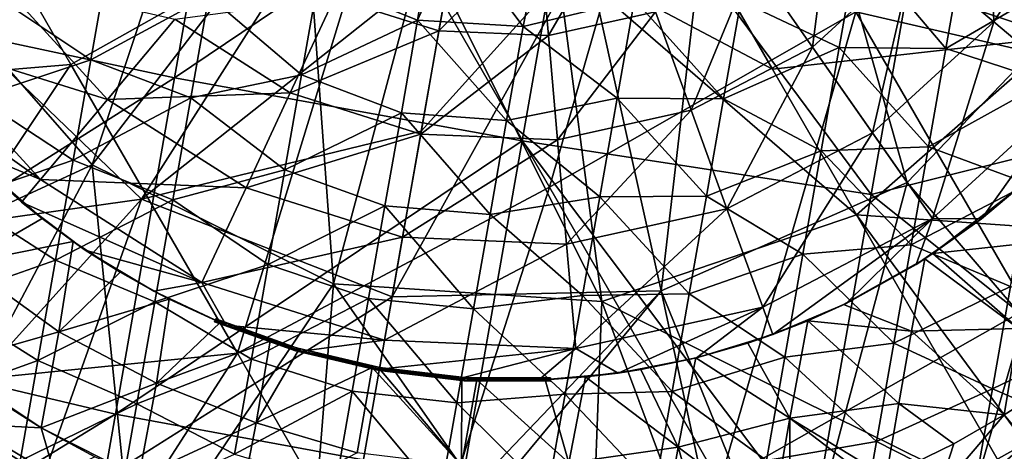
# Model space of a CAD drawing. Extents: x -65 to 803, y -691 to 80.
# Tile 178 of 256: x 648 to 673, y -584 to -573. Entities that reach past the tile are written whole.
import ezdxf

# ---------------------------------------------------------------- set-up
doc = ezdxf.new("R2010")
doc.units = 0
doc.header["$LTSCALE"] = 101.851852
for name, color, linetype in [('143', 7, 'CONTINUOUS'), ('158', 7, 'CONTINUOUS'), ('159', 7, 'CONTINUOUS'), ('161', 7, 'CONTINUOUS'), ('162', 7, 'CONTINUOUS'), ('163', 7, 'CONTINUOUS'), ('164', 7, 'CONTINUOUS'), ('167', 7, 'CONTINUOUS'), ('17', 7, 'CONTINUOUS'), ('174', 7, 'CONTINUOUS'), ('176', 7, 'CONTINUOUS'), ('45', 7, 'CONTINUOUS'), ('56', 7, 'CONTINUOUS'), ('57', 7, 'CONTINUOUS'), ('86', 7, 'CONTINUOUS'), ('97', 7, 'CONTINUOUS'), ('98', 7, 'CONTINUOUS')]:
    doc.layers.add(name, color=color, linetype=linetype)

msp = doc.modelspace()

# ---------------------------------------------------------------- linework, layer by layer
at = {"layer": '143', "color": 7, "linetype": 'CONTINUOUS'}
for points in [[(658.093, -573.064, -46.7), (658.463, -570.835, -46.7), (655.587, -572.058, -46.7), (658.093, -573.064, -46.7)], [(658.463, -570.835, -46.7), (658.093, -573.064, -46.7), (659.048, -570.961, -46.7), (658.463, -570.835, -46.7)], [(658.093, -573.064, -46.7), (660.749, -573.221, -46.7), (659.048, -570.961, -46.7), (658.093, -573.064, -46.7)], [(660.749, -573.221, -46.7), (661.177, -571.053, -46.7), (659.048, -570.961, -46.7), (660.749, -573.221, -46.7)], [(660.749, -573.221, -46.7), (663.552, -572.544, -46.7), (661.177, -571.053, -46.7), (660.749, -573.221, -46.7)], [(668.707, -573.749, -46.7), (669.165, -571.151, -46.7), (666.229, -572.584, -46.7), (668.707, -573.749, -46.7)], [(669.165, -571.151, -46.7), (668.707, -573.749, -46.7), (671.386, -573.775, -46.7), (669.165, -571.151, -46.7)], [(671.822, -571.304, -46.7), (669.165, -571.151, -46.7), (671.386, -573.775, -46.7), (671.822, -571.304, -46.7)], [(671.822, -571.304, -46.7), (671.386, -573.775, -46.7), (674.377, -572.03, -46.7), (671.822, -571.304, -46.7)], [(649.867, -574.06, -46.7), (650.311, -571.538, -46.7), (647.465, -572.461, -46.7), (649.867, -574.06, -46.7)], [(649.867, -574.06, -46.7), (652.834, -572.451, -46.7), (650.311, -571.538, -46.7), (649.867, -574.06, -46.7)], [(655.167, -574.441, -46.7), (655.587, -572.058, -46.7), (652.834, -572.451, -46.7), (655.167, -574.441, -46.7)], [(655.167, -574.441, -46.7), (658.093, -573.064, -46.7), (655.587, -572.058, -46.7), (655.167, -574.441, -46.7)], [(674.377, -572.03, -46.7), (671.386, -573.775, -46.7), (673.923, -574.607, -46.7), (674.377, -572.03, -46.7)], [(647.016, -575.01, -46.7), (649.867, -574.06, -46.7), (647.465, -572.461, -46.7), (647.016, -575.01, -46.7)], [(652.382, -575.016, -46.7), (652.834, -572.451, -46.7), (649.867, -574.06, -46.7), (652.382, -575.016, -46.7)], [(652.382, -575.016, -46.7), (655.167, -574.441, -46.7), (652.834, -572.451, -46.7), (652.382, -575.016, -46.7)], [(663.115, -575.025, -46.7), (663.552, -572.544, -46.7), (660.749, -573.221, -46.7), (663.115, -575.025, -46.7)], [(663.115, -575.025, -46.7), (665.796, -575.038, -46.7), (663.552, -572.544, -46.7), (663.115, -575.025, -46.7)], [(665.796, -575.038, -46.7), (666.229, -572.584, -46.7), (663.552, -572.544, -46.7), (665.796, -575.038, -46.7)], [(665.796, -575.038, -46.7), (668.707, -573.749, -46.7), (666.229, -572.584, -46.7), (665.796, -575.038, -46.7)], [(657.682, -575.398, -46.7), (658.093, -573.064, -46.7), (655.167, -574.441, -46.7), (657.682, -575.398, -46.7)], [(657.682, -575.398, -46.7), (660.332, -575.588, -46.7), (658.093, -573.064, -46.7), (657.682, -575.398, -46.7)], [(660.332, -575.588, -46.7), (660.749, -573.221, -46.7), (658.093, -573.064, -46.7), (660.332, -575.588, -46.7)], [(660.332, -575.588, -46.7), (663.115, -575.025, -46.7), (660.749, -573.221, -46.7), (660.332, -575.588, -46.7)], [(668.249, -576.347, -46.7), (668.707, -573.749, -46.7), (665.796, -575.038, -46.7), (668.249, -576.347, -46.7)], [(668.707, -573.749, -46.7), (668.249, -576.347, -46.7), (670.951, -576.246, -46.7), (668.707, -573.749, -46.7)], [(671.386, -573.775, -46.7), (668.707, -573.749, -46.7), (670.951, -576.246, -46.7), (671.386, -573.775, -46.7)], [(671.386, -573.775, -46.7), (670.951, -576.246, -46.7), (673.923, -574.607, -46.7), (671.386, -573.775, -46.7)], [(649.422, -576.581, -46.7), (649.867, -574.06, -46.7), (647.016, -575.01, -46.7), (649.422, -576.581, -46.7)], [(649.422, -576.581, -46.7), (652.382, -575.016, -46.7), (649.867, -574.06, -46.7), (649.422, -576.581, -46.7)], [(654.747, -576.825, -46.7), (655.167, -574.441, -46.7), (652.382, -575.016, -46.7), (654.747, -576.825, -46.7)], [(654.747, -576.825, -46.7), (657.682, -575.398, -46.7), (655.167, -574.441, -46.7), (654.747, -576.825, -46.7)], [(673.923, -574.607, -46.7), (670.951, -576.246, -46.7), (673.469, -577.183, -46.7), (673.923, -574.607, -46.7)], [(646.566, -577.558, -46.7), (649.422, -576.581, -46.7), (647.016, -575.01, -46.7), (646.566, -577.558, -46.7)], [(651.93, -577.581, -46.7), (652.382, -575.016, -46.7), (649.422, -576.581, -46.7), (651.93, -577.581, -46.7)], [(651.93, -577.581, -46.7), (654.747, -576.825, -46.7), (652.382, -575.016, -46.7), (651.93, -577.581, -46.7)], [(662.677, -577.506, -46.7), (663.115, -575.025, -46.7), (660.332, -575.588, -46.7), (662.677, -577.506, -46.7)], [(662.677, -577.506, -46.7), (665.363, -577.493, -46.7), (663.115, -575.025, -46.7), (662.677, -577.506, -46.7)], [(665.363, -577.493, -46.7), (665.796, -575.038, -46.7), (663.115, -575.025, -46.7), (665.363, -577.493, -46.7)], [(665.363, -577.493, -46.7), (668.249, -576.347, -46.7), (665.796, -575.038, -46.7), (665.363, -577.493, -46.7)], [(657.27, -577.731, -46.7), (657.682, -575.398, -46.7), (654.747, -576.825, -46.7), (657.27, -577.731, -46.7)], [(657.27, -577.731, -46.7), (659.915, -577.955, -46.7), (657.682, -575.398, -46.7), (657.27, -577.731, -46.7)], [(659.915, -577.955, -46.7), (660.332, -575.588, -46.7), (657.682, -575.398, -46.7), (659.915, -577.955, -46.7)], [(659.915, -577.955, -46.7), (662.677, -577.506, -46.7), (660.332, -575.588, -46.7), (659.915, -577.955, -46.7)], [(670.951, -576.246, -46.7), (668.249, -576.347, -46.7), (670.515, -578.717, -46.7), (670.951, -576.246, -46.7)], [(670.951, -576.246, -46.7), (670.515, -578.717, -46.7), (673.469, -577.183, -46.7), (670.951, -576.246, -46.7)], [(667.791, -578.945, -46.7), (668.249, -576.347, -46.7), (665.363, -577.493, -46.7), (667.791, -578.945, -46.7)], [(668.249, -576.347, -46.7), (667.791, -578.945, -46.7), (670.515, -578.717, -46.7), (668.249, -576.347, -46.7)], [(648.978, -579.103, -46.7), (649.422, -576.581, -46.7), (646.566, -577.558, -46.7), (648.978, -579.103, -46.7)], [(648.978, -579.103, -46.7), (651.93, -577.581, -46.7), (649.422, -576.581, -46.7), (648.978, -579.103, -46.7)], [(654.326, -579.209, -46.7), (654.747, -576.825, -46.7), (651.93, -577.581, -46.7), (654.326, -579.209, -46.7)], [(654.326, -579.209, -46.7), (657.27, -577.731, -46.7), (654.747, -576.825, -46.7), (654.326, -579.209, -46.7)], [(673.469, -577.183, -46.7), (670.515, -578.717, -46.7), (673.015, -579.76, -46.7), (673.469, -577.183, -46.7)], [(662.24, -579.986, -46.7), (662.677, -577.506, -46.7), (659.915, -577.955, -46.7), (662.24, -579.986, -46.7)], [(662.24, -579.986, -46.7), (664.931, -579.947, -46.7), (662.677, -577.506, -46.7), (662.24, -579.986, -46.7)], [(664.931, -579.947, -46.7), (665.363, -577.493, -46.7), (662.677, -577.506, -46.7), (664.931, -579.947, -46.7)], [(664.931, -579.947, -46.7), (667.791, -578.945, -46.7), (665.363, -577.493, -46.7), (664.931, -579.947, -46.7)], [(646.117, -580.107, -46.7), (648.978, -579.103, -46.7), (646.566, -577.558, -46.7), (646.117, -580.107, -46.7)], [(651.477, -580.146, -46.7), (651.93, -577.581, -46.7), (648.978, -579.103, -46.7), (651.477, -580.146, -46.7)], [(651.477, -580.146, -46.7), (654.326, -579.209, -46.7), (651.93, -577.581, -46.7), (651.477, -580.146, -46.7)], [(656.859, -580.065, -46.7), (657.27, -577.731, -46.7), (654.326, -579.209, -46.7), (656.859, -580.065, -46.7)], [(656.859, -580.065, -46.7), (659.497, -580.322, -46.7), (657.27, -577.731, -46.7), (656.859, -580.065, -46.7)], [(659.497, -580.322, -46.7), (659.915, -577.955, -46.7), (657.27, -577.731, -46.7), (659.497, -580.322, -46.7)], [(659.497, -580.322, -46.7), (662.24, -579.986, -46.7), (659.915, -577.955, -46.7), (659.497, -580.322, -46.7)], [(670.515, -578.717, -46.7), (667.791, -578.945, -46.7), (670.079, -581.188, -46.7), (670.515, -578.717, -46.7)], [(670.515, -578.717, -46.7), (670.079, -581.188, -46.7), (673.015, -579.76, -46.7), (670.515, -578.717, -46.7)], [(667.333, -581.543, -46.7), (667.791, -578.945, -46.7), (664.931, -579.947, -46.7), (667.333, -581.543, -46.7)], [(667.791, -578.945, -46.7), (667.333, -581.543, -46.7), (670.079, -581.188, -46.7), (667.791, -578.945, -46.7)], [(648.533, -581.625, -46.7), (648.978, -579.103, -46.7), (646.117, -580.107, -46.7), (648.533, -581.625, -46.7)], [(648.533, -581.625, -46.7), (651.477, -580.146, -46.7), (648.978, -579.103, -46.7), (648.533, -581.625, -46.7)], [(653.906, -581.592, -46.7), (654.326, -579.209, -46.7), (651.477, -580.146, -46.7), (653.906, -581.592, -46.7)], [(653.906, -581.592, -46.7), (656.859, -580.065, -46.7), (654.326, -579.209, -46.7), (653.906, -581.592, -46.7)], [(673.015, -579.76, -46.7), (670.079, -581.188, -46.7), (672.56, -582.337, -46.7), (673.015, -579.76, -46.7)], [(673.015, -579.76, -46.7), (672.56, -582.337, -46.7), (675.493, -580.926, -46.7), (673.015, -579.76, -46.7)], [(661.803, -582.467, -46.7), (662.24, -579.986, -46.7), (659.497, -580.322, -46.7), (661.803, -582.467, -46.7)], [(661.803, -582.467, -46.7), (664.498, -582.401, -46.7), (662.24, -579.986, -46.7), (661.803, -582.467, -46.7)], [(664.498, -582.401, -46.7), (664.931, -579.947, -46.7), (662.24, -579.986, -46.7), (664.498, -582.401, -46.7)], [(664.498, -582.401, -46.7), (667.333, -581.543, -46.7), (664.931, -579.947, -46.7), (664.498, -582.401, -46.7)], [(645.668, -582.655, -46.7), (648.533, -581.625, -46.7), (646.117, -580.107, -46.7), (645.668, -582.655, -46.7)], [(651.025, -582.711, -46.7), (651.477, -580.146, -46.7), (648.533, -581.625, -46.7), (651.025, -582.711, -46.7)], [(651.025, -582.711, -46.7), (653.906, -581.592, -46.7), (651.477, -580.146, -46.7), (651.025, -582.711, -46.7)], [(656.447, -582.398, -46.7), (656.859, -580.065, -46.7), (653.906, -581.592, -46.7), (656.447, -582.398, -46.7)], [(656.447, -582.398, -46.7), (659.08, -582.689, -46.7), (656.859, -580.065, -46.7), (656.447, -582.398, -46.7)], [(659.08, -582.689, -46.7), (659.497, -580.322, -46.7), (656.859, -580.065, -46.7), (659.08, -582.689, -46.7)], [(659.08, -582.689, -46.7), (661.803, -582.467, -46.7), (659.497, -580.322, -46.7), (659.08, -582.689, -46.7)], [(675.493, -580.926, -46.7), (672.56, -582.337, -46.7), (675.055, -583.409, -46.7), (675.493, -580.926, -46.7)], [(670.079, -581.188, -46.7), (667.333, -581.543, -46.7), (669.643, -583.659, -46.7), (670.079, -581.188, -46.7)], [(670.079, -581.188, -46.7), (669.643, -583.659, -46.7), (672.56, -582.337, -46.7), (670.079, -581.188, -46.7)], [(648.088, -584.146, -46.7), (648.533, -581.625, -46.7), (645.668, -582.655, -46.7), (648.088, -584.146, -46.7)], [(648.088, -584.146, -46.7), (651.025, -582.711, -46.7), (648.533, -581.625, -46.7), (648.088, -584.146, -46.7)], [(653.486, -583.976, -46.7), (653.906, -581.592, -46.7), (651.025, -582.711, -46.7), (653.486, -583.976, -46.7)], [(653.486, -583.976, -46.7), (656.447, -582.398, -46.7), (653.906, -581.592, -46.7), (653.486, -583.976, -46.7)], [(666.875, -584.141, -46.7), (667.333, -581.543, -46.7), (664.498, -582.401, -46.7), (666.875, -584.141, -46.7)], [(667.333, -581.543, -46.7), (666.875, -584.141, -46.7), (669.643, -583.659, -46.7), (667.333, -581.543, -46.7)], [(656.036, -584.732, -46.7), (656.447, -582.398, -46.7), (653.486, -583.976, -46.7), (656.036, -584.732, -46.7)], [(656.036, -584.732, -46.7), (658.663, -585.056, -46.7), (656.447, -582.398, -46.7), (656.036, -584.732, -46.7)], [(658.663, -585.056, -46.7), (659.08, -582.689, -46.7), (656.447, -582.398, -46.7), (658.663, -585.056, -46.7)], [(661.365, -584.948, -46.7), (661.803, -582.467, -46.7), (659.08, -582.689, -46.7), (661.365, -584.948, -46.7)], [(661.365, -584.948, -46.7), (664.065, -584.856, -46.7), (661.803, -582.467, -46.7), (661.365, -584.948, -46.7)], [(664.065, -584.856, -46.7), (664.498, -582.401, -46.7), (661.803, -582.467, -46.7), (664.065, -584.856, -46.7)], [(664.065, -584.856, -46.7), (666.875, -584.141, -46.7), (664.498, -582.401, -46.7), (664.065, -584.856, -46.7)], [(672.56, -582.337, -46.7), (669.643, -583.659, -46.7), (672.106, -584.913, -46.7), (672.56, -582.337, -46.7)], [(672.56, -582.337, -46.7), (672.106, -584.913, -46.7), (675.055, -583.409, -46.7), (672.56, -582.337, -46.7)], [(645.214, -585.209, -46.7), (648.088, -584.146, -46.7), (645.668, -582.655, -46.7), (645.214, -585.209, -46.7)], [(650.573, -585.276, -46.7), (651.025, -582.711, -46.7), (648.088, -584.146, -46.7), (650.573, -585.276, -46.7)], [(650.573, -585.276, -46.7), (653.486, -583.976, -46.7), (651.025, -582.711, -46.7), (650.573, -585.276, -46.7)], [(658.663, -585.056, -46.7), (661.365, -584.948, -46.7), (659.08, -582.689, -46.7), (658.663, -585.056, -46.7)], [(672.106, -584.913, -46.7), (674.631, -585.913, -46.7), (675.055, -583.409, -46.7), (672.106, -584.913, -46.7)], [(669.643, -583.659, -46.7), (666.875, -584.141, -46.7), (669.208, -586.13, -46.7), (669.643, -583.659, -46.7)], [(669.643, -583.659, -46.7), (669.208, -586.13, -46.7), (672.106, -584.913, -46.7), (669.643, -583.659, -46.7)]]:
    msp.add_3dface(points, dxfattribs=at)
at = {"layer": '158', "color": 7, "linetype": 'CONTINUOUS'}
for points in [[(673.534, -582.559, -60.923), (673.438, -583.69, -60.548), (672.855, -582.994, -60.923), (673.534, -582.559, -60.923)], [(673.438, -583.69, -60.548), (671.196, -584.932, -60.548), (672.855, -582.994, -60.923), (673.438, -583.69, -60.548)], [(672.855, -582.994, -60.923), (671.196, -584.932, -60.548), (671.591, -583.721, -60.923), (672.855, -582.994, -60.923)], [(671.591, -583.721, -60.923), (671.196, -584.932, -60.548), (669.891, -584.547, -60.923), (671.591, -583.721, -60.923)], [(671.609, -585.262, -59.7), (671.196, -584.932, -60.548), (673.438, -583.69, -60.548), (671.609, -585.262, -59.7)], [(673.516, -584.204, -59.7), (671.609, -585.262, -59.7), (673.438, -583.69, -60.548), (673.516, -584.204, -59.7)]]:
    msp.add_3dface(points, dxfattribs=at)
at = {"layer": '159', "color": 7, "linetype": 'CONTINUOUS'}
for points in [[(646.68, -579.184, -61.066), (647.099, -576.712, -61.185), (648.638, -578.052, -61.185), (646.68, -579.184, -61.066)], [(673.126, -577.36, -61.185), (673.603, -578.657, -61.114), (671.066, -578.935, -61.185), (673.126, -577.36, -61.185)], [(649.419, -578.632, -61.185), (646.68, -579.184, -61.066), (648.638, -578.052, -61.185), (649.419, -578.632, -61.185)], [(649.06, -580.904, -61.067), (646.68, -579.184, -61.066), (649.419, -578.632, -61.185), (649.06, -580.904, -61.067)], [(649.06, -580.904, -61.067), (649.419, -578.632, -61.185), (650.603, -579.401, -61.185), (649.06, -580.904, -61.067)], [(673.603, -578.657, -61.114), (673.222, -580.815, -61.026), (671.066, -578.935, -61.185), (673.603, -578.657, -61.114)], [(673.222, -580.815, -61.026), (670.86, -579.069, -61.185), (671.066, -578.935, -61.185), (673.222, -580.815, -61.026)], [(646.207, -581.715, -60.923), (646.68, -579.184, -61.066), (649.06, -580.904, -61.067), (646.207, -581.715, -60.923)], [(670.86, -579.069, -61.185), (670.529, -580.883, -61.108), (668.812, -580.217, -61.185), (670.86, -579.069, -61.185)], [(670.529, -580.883, -61.108), (670.86, -579.069, -61.185), (673.222, -580.815, -61.026), (670.529, -580.883, -61.108)], [(651.841, -580.082, -61.185), (649.06, -580.904, -61.067), (650.603, -579.401, -61.185), (651.841, -580.082, -61.185)], [(651.515, -582.195, -61.07), (649.06, -580.904, -61.067), (651.841, -580.082, -61.185), (651.515, -582.195, -61.07)], [(651.515, -582.195, -61.07), (651.841, -580.082, -61.185), (653.117, -580.666, -61.185), (651.515, -582.195, -61.07)], [(670.529, -580.883, -61.108), (667.916, -580.622, -61.185), (668.812, -580.217, -61.185), (670.529, -580.883, -61.108)], [(654.381, -581.138, -61.185), (651.515, -582.195, -61.07), (653.117, -580.666, -61.185), (654.381, -581.138, -61.185)], [(667.916, -580.622, -61.185), (667.46, -583.074, -61.065), (666.404, -581.185, -61.185), (667.916, -580.622, -61.185)], [(667.46, -583.074, -61.065), (667.916, -580.622, -61.185), (670.207, -582.708, -61.021), (667.46, -583.074, -61.065)], [(670.207, -582.708, -61.021), (667.916, -580.622, -61.185), (670.529, -580.883, -61.108), (670.207, -582.708, -61.021)], [(648.614, -583.319, -60.923), (646.207, -581.715, -60.923), (649.06, -580.904, -61.067), (648.614, -583.319, -60.923)], [(648.614, -583.319, -60.923), (649.06, -580.904, -61.067), (651.515, -582.195, -61.07), (648.614, -583.319, -60.923)], [(672.855, -582.994, -60.923), (670.207, -582.708, -61.021), (670.529, -580.883, -61.108), (672.855, -582.994, -60.923)], [(672.855, -582.994, -60.923), (670.529, -580.883, -61.108), (673.222, -580.815, -61.026), (672.855, -582.994, -60.923)], [(673.534, -582.559, -60.923), (672.855, -582.994, -60.923), (673.222, -580.815, -61.026), (673.534, -582.559, -60.923)], [(654.024, -583.188, -61.069), (651.515, -582.195, -61.07), (654.381, -581.138, -61.185), (654.024, -583.188, -61.069)], [(654.024, -583.188, -61.069), (654.381, -581.138, -61.185), (655.092, -581.36, -61.185), (654.024, -583.188, -61.069)], [(667.46, -583.074, -61.065), (665.096, -581.56, -61.185), (666.404, -581.185, -61.185), (667.46, -583.074, -61.065)], [(656.951, -581.803, -61.185), (654.024, -583.188, -61.069), (655.092, -581.36, -61.185), (656.951, -581.803, -61.185)], [(647.064, -582.335, -60.923), (646.207, -581.715, -60.923), (648.614, -583.319, -60.923), (647.064, -582.335, -60.923)], [(665.096, -581.56, -61.185), (664.649, -583.805, -61.067), (663.714, -581.85, -61.185), (665.096, -581.56, -61.185)], [(664.649, -583.805, -61.067), (665.096, -581.56, -61.185), (667.46, -583.074, -61.065), (664.649, -583.805, -61.067)], [(656.574, -583.946, -61.062), (654.024, -583.188, -61.069), (656.951, -581.803, -61.185), (656.574, -583.946, -61.062)], [(656.574, -583.946, -61.062), (656.951, -581.803, -61.185), (659.2, -584.268, -61.062), (656.574, -583.946, -61.062)], [(659.2, -584.268, -61.062), (656.951, -581.803, -61.185), (657.13, -581.835, -61.185), (659.2, -584.268, -61.062)], [(659.208, -582.086, -61.185), (659.2, -584.268, -61.062), (657.13, -581.835, -61.185), (659.208, -582.086, -61.185)], [(664.649, -583.805, -61.067), (662.314, -582.038, -61.185), (663.714, -581.85, -61.185), (664.649, -583.805, -61.067)], [(651.073, -584.561, -60.923), (648.614, -583.319, -60.923), (651.515, -582.195, -61.07), (651.073, -584.561, -60.923)], [(651.073, -584.561, -60.923), (651.515, -582.195, -61.07), (654.024, -583.188, -61.069), (651.073, -584.561, -60.923)], [(659.584, -582.107, -61.185), (659.2, -584.268, -61.062), (659.208, -582.086, -61.185), (659.584, -582.107, -61.185)], [(659.2, -584.268, -61.062), (659.584, -582.107, -61.185), (661.896, -584.198, -61.065), (659.2, -584.268, -61.062)], [(661.896, -584.198, -61.065), (659.584, -582.107, -61.185), (661.302, -582.109, -61.185), (661.896, -584.198, -61.065)], [(662.314, -582.038, -61.185), (661.896, -584.198, -61.065), (661.302, -582.109, -61.185), (662.314, -582.038, -61.185)], [(661.896, -584.198, -61.065), (662.314, -582.038, -61.185), (664.649, -583.805, -61.067), (661.896, -584.198, -61.065)], [(669.891, -584.547, -60.923), (667.46, -583.074, -61.065), (670.207, -582.708, -61.021), (669.891, -584.547, -60.923)], [(671.591, -583.721, -60.923), (669.891, -584.547, -60.923), (670.207, -582.708, -61.021), (671.591, -583.721, -60.923)], [(672.855, -582.994, -60.923), (671.591, -583.721, -60.923), (670.207, -582.708, -61.021), (672.855, -582.994, -60.923)], [(653.581, -585.485, -60.923), (651.073, -584.561, -60.923), (654.024, -583.188, -61.069), (653.581, -585.485, -60.923)], [(653.581, -585.485, -60.923), (654.024, -583.188, -61.069), (656.574, -583.946, -61.062), (653.581, -585.485, -60.923)], [(667.028, -585.58, -60.923), (664.649, -583.805, -61.067), (667.46, -583.074, -61.065), (667.028, -585.58, -60.923)], [(667.466, -585.448, -60.923), (667.028, -585.58, -60.923), (667.46, -583.074, -61.065), (667.466, -585.448, -60.923)], [(669.891, -584.547, -60.923), (669.567, -584.685, -60.923), (667.46, -583.074, -61.065), (669.891, -584.547, -60.923)], [(669.567, -584.685, -60.923), (667.466, -585.448, -60.923), (667.46, -583.074, -61.065), (669.567, -584.685, -60.923)], [(649.964, -584.045, -60.923), (648.614, -583.319, -60.923), (651.073, -584.561, -60.923), (649.964, -584.045, -60.923)], [(664.232, -586.209, -60.923), (661.896, -584.198, -61.065), (664.649, -583.805, -61.067), (664.232, -586.209, -60.923)], [(665.293, -586.012, -60.923), (664.232, -586.209, -60.923), (664.649, -583.805, -61.067), (665.293, -586.012, -60.923)], [(667.028, -585.58, -60.923), (665.293, -586.012, -60.923), (664.649, -583.805, -61.067), (667.028, -585.58, -60.923)]]:
    msp.add_3dface(points, dxfattribs=at)
at = {"layer": '161', "color": 7, "linetype": 'CONTINUOUS'}
for points in [[(648.121, -577.638, -61.308), (646.706, -576.319, -61.185), (646.651, -576.267, -61.308), (648.121, -577.638, -61.308)], [(647.099, -576.712, -61.185), (646.706, -576.319, -61.185), (648.121, -577.638, -61.308), (647.099, -576.712, -61.185)], [(648.638, -578.052, -61.185), (647.099, -576.712, -61.185), (648.121, -577.638, -61.308), (648.638, -578.052, -61.185)], [(673.804, -576.741, -61.308), (673.126, -577.36, -61.185), (672.287, -578.06, -61.308), (673.804, -576.741, -61.308)], [(673.126, -577.36, -61.185), (671.066, -578.935, -61.185), (672.287, -578.06, -61.308), (673.126, -577.36, -61.185)], [(649.726, -578.847, -61.308), (648.638, -578.052, -61.185), (648.121, -577.638, -61.308), (649.726, -578.847, -61.308)], [(649.419, -578.632, -61.185), (648.638, -578.052, -61.185), (649.726, -578.847, -61.308), (649.419, -578.632, -61.185)], [(672.287, -578.06, -61.308), (670.86, -579.069, -61.185), (670.64, -579.212, -61.308), (672.287, -578.06, -61.308)], [(671.066, -578.935, -61.185), (670.86, -579.069, -61.185), (672.287, -578.06, -61.308), (671.066, -578.935, -61.185)], [(650.603, -579.401, -61.185), (649.419, -578.632, -61.185), (649.726, -578.847, -61.308), (650.603, -579.401, -61.185)], [(651.449, -579.883, -61.308), (650.603, -579.401, -61.185), (649.726, -578.847, -61.308), (651.449, -579.883, -61.308)], [(670.86, -579.069, -61.185), (668.812, -580.217, -61.185), (670.64, -579.212, -61.308), (670.86, -579.069, -61.185)], [(670.64, -579.212, -61.308), (668.812, -580.217, -61.185), (668.882, -580.187, -61.308), (670.64, -579.212, -61.308)], [(651.841, -580.082, -61.185), (650.603, -579.401, -61.185), (651.449, -579.883, -61.308), (651.841, -580.082, -61.185)], [(653.271, -580.732, -61.308), (651.841, -580.082, -61.185), (651.449, -579.883, -61.308), (653.271, -580.732, -61.308)], [(653.117, -580.666, -61.185), (651.841, -580.082, -61.185), (653.271, -580.732, -61.308), (653.117, -580.666, -61.185)], [(668.882, -580.187, -61.308), (667.916, -580.622, -61.185), (667.032, -580.972, -61.308), (668.882, -580.187, -61.308)], [(668.812, -580.217, -61.185), (667.916, -580.622, -61.185), (668.882, -580.187, -61.308), (668.812, -580.217, -61.185)], [(653.008, -580.576, -59.647), (653.062, -580.621, -60.416), (653.271, -580.732, -61.308), (653.008, -580.576, -59.647)], [(655.041, -581.303, -59.647), (653.008, -580.576, -59.647), (653.271, -580.732, -61.308), (655.041, -581.303, -59.647)], [(653.062, -580.621, -60.416), (653.117, -580.666, -61.185), (653.271, -580.732, -61.308), (653.062, -580.621, -60.416)], [(655.171, -581.386, -61.308), (655.041, -581.303, -59.647), (653.271, -580.732, -61.308), (655.171, -581.386, -61.308)], [(667.916, -580.622, -61.185), (666.404, -581.185, -61.185), (667.032, -580.972, -61.308), (667.916, -580.622, -61.185)], [(667.032, -580.972, -61.308), (666.404, -581.185, -61.185), (665.11, -581.56, -61.308), (667.032, -580.972, -61.308)], [(666.404, -581.185, -61.185), (665.096, -581.56, -61.185), (665.11, -581.56, -61.308), (666.404, -581.185, -61.185)], [(657.137, -581.796, -59.647), (655.041, -581.303, -59.647), (657.13, -581.839, -61.308), (657.137, -581.796, -59.647)], [(657.13, -581.839, -61.308), (655.041, -581.303, -59.647), (655.171, -581.386, -61.308), (657.13, -581.839, -61.308)], [(665.11, -581.56, -61.308), (663.714, -581.85, -61.185), (663.137, -581.943, -61.308), (665.11, -581.56, -61.308)], [(665.096, -581.56, -61.185), (663.714, -581.85, -61.185), (665.11, -581.56, -61.308), (665.096, -581.56, -61.185)], [(659.125, -582.084, -61.308), (657.137, -581.796, -59.647), (657.13, -581.839, -61.308), (659.125, -582.084, -61.308)], [(659.276, -582.05, -59.647), (657.137, -581.796, -59.647), (659.125, -582.084, -61.308), (659.276, -582.05, -59.647)], [(663.137, -581.943, -61.308), (661.302, -582.109, -61.185), (661.134, -582.119, -61.308), (663.137, -581.943, -61.308)], [(662.314, -582.038, -61.185), (661.302, -582.109, -61.185), (663.137, -581.943, -61.308), (662.314, -582.038, -61.185)], [(663.714, -581.85, -61.185), (662.314, -582.038, -61.185), (663.137, -581.943, -61.308), (663.714, -581.85, -61.185)], [(661.134, -582.119, -61.308), (659.276, -582.05, -59.647), (659.125, -582.084, -61.308), (661.134, -582.119, -61.308)], [(659.276, -582.05, -59.647), (661.302, -582.109, -61.185), (661.368, -582.086, -60.416), (659.276, -582.05, -59.647)], [(661.302, -582.109, -61.185), (659.276, -582.05, -59.647), (661.134, -582.119, -61.308), (661.302, -582.109, -61.185)], [(661.434, -582.062, -59.647), (659.276, -582.05, -59.647), (661.368, -582.086, -60.416), (661.434, -582.062, -59.647)]]:
    msp.add_3dface(points, dxfattribs=at)
at = {"layer": '162', "color": 7, "linetype": 'CONTINUOUS'}
for points in [[(653.047, -580.658, -60.417), (653.008, -580.576, -59.647), (652.977, -580.651, -59.647), (653.047, -580.658, -60.417)], [(653.062, -580.621, -60.416), (653.008, -580.576, -59.647), (653.047, -580.658, -60.417), (653.062, -580.621, -60.416)], [(653.117, -580.666, -61.185), (653.062, -580.621, -60.416), (653.047, -580.658, -60.417), (653.117, -580.666, -61.185)]]:
    msp.add_3dface(points, dxfattribs=at)
at = {"layer": '163', "color": 7, "linetype": 'CONTINUOUS'}
for points in [[(653.047, -580.658, -60.417), (652.977, -580.651, -59.647), (655.016, -581.38, -59.647), (653.047, -580.658, -60.417)], [(653.117, -580.666, -61.185), (653.047, -580.658, -60.417), (655.016, -581.38, -59.647), (653.117, -580.666, -61.185)], [(654.381, -581.138, -61.185), (653.117, -580.666, -61.185), (655.016, -581.38, -59.647), (654.381, -581.138, -61.185)], [(655.092, -581.36, -61.185), (654.381, -581.138, -61.185), (655.016, -581.38, -59.647), (655.092, -581.36, -61.185)], [(657.123, -581.875, -59.647), (655.092, -581.36, -61.185), (655.016, -581.38, -59.647), (657.123, -581.875, -59.647)], [(656.951, -581.803, -61.185), (655.092, -581.36, -61.185), (657.123, -581.875, -59.647), (656.951, -581.803, -61.185)], [(657.13, -581.835, -61.185), (656.951, -581.803, -61.185), (657.123, -581.875, -59.647), (657.13, -581.835, -61.185)], [(657.13, -581.835, -61.185), (657.123, -581.875, -59.647), (659.273, -582.131, -59.647), (657.13, -581.835, -61.185)], [(659.208, -582.086, -61.185), (657.13, -581.835, -61.185), (659.273, -582.131, -59.647), (659.208, -582.086, -61.185)], [(659.584, -582.107, -61.185), (659.208, -582.086, -61.185), (659.273, -582.131, -59.647), (659.584, -582.107, -61.185)], [(661.438, -582.143, -59.647), (659.584, -582.107, -61.185), (659.273, -582.131, -59.647), (661.438, -582.143, -59.647)], [(661.438, -582.143, -59.647), (661.37, -582.126, -60.417), (659.584, -582.107, -61.185), (661.438, -582.143, -59.647)], [(661.302, -582.109, -61.185), (659.584, -582.107, -61.185), (661.37, -582.126, -60.417), (661.302, -582.109, -61.185)]]:
    msp.add_3dface(points, dxfattribs=at)
at = {"layer": '164', "color": 7, "linetype": 'CONTINUOUS'}
for points in [[(652.977, -580.651, -59.647), (653.008, -580.576, -59.647), (655.016, -581.38, -59.647), (652.977, -580.651, -59.647)], [(653.008, -580.576, -59.647), (655.041, -581.303, -59.647), (655.016, -581.38, -59.647), (653.008, -580.576, -59.647)], [(655.041, -581.303, -59.647), (657.137, -581.796, -59.647), (655.016, -581.38, -59.647), (655.041, -581.303, -59.647)], [(657.137, -581.796, -59.647), (657.123, -581.875, -59.647), (655.016, -581.38, -59.647), (657.137, -581.796, -59.647)], [(657.137, -581.796, -59.647), (659.276, -582.05, -59.647), (657.123, -581.875, -59.647), (657.137, -581.796, -59.647)], [(657.123, -581.875, -59.647), (659.276, -582.05, -59.647), (659.273, -582.131, -59.647), (657.123, -581.875, -59.647)], [(659.276, -582.05, -59.647), (661.434, -582.062, -59.647), (659.273, -582.131, -59.647), (659.276, -582.05, -59.647)], [(661.434, -582.062, -59.647), (661.438, -582.143, -59.647), (659.273, -582.131, -59.647), (661.434, -582.062, -59.647)]]:
    msp.add_3dface(points, dxfattribs=at)
at = {"layer": '167', "color": 7, "linetype": 'CONTINUOUS'}
for points in [[(661.368, -582.086, -60.416), (661.302, -582.109, -61.185), (661.37, -582.126, -60.417), (661.368, -582.086, -60.416)], [(661.434, -582.062, -59.647), (661.368, -582.086, -60.416), (661.438, -582.143, -59.647), (661.434, -582.062, -59.647)], [(661.368, -582.086, -60.416), (661.37, -582.126, -60.417), (661.438, -582.143, -59.647), (661.368, -582.086, -60.416)]]:
    msp.add_3dface(points, dxfattribs=at)
at = {"layer": '17', "color": 7, "linetype": 'CONTINUOUS'}
for points in [[(676.066, -583.726, -44.7), (671.048, -588.418, -44.7), (667.513, -587.954, -44.7), (676.066, -583.726, -44.7)], [(675.461, -586.097, -44.7), (671.048, -588.418, -44.7), (676.066, -583.726, -44.7), (675.461, -586.097, -44.7)]]:
    msp.add_3dface(points, dxfattribs=at)
at = {"layer": '174', "color": 7, "linetype": 'CONTINUOUS'}
for points in [[(672.427, -568.506, -60.769), (672.594, -573.105, -60.981), (670.576, -571.412, -60.769), (672.427, -568.506, -60.769)], [(674.815, -569.619, -60.981), (672.594, -573.105, -60.981), (672.427, -568.506, -60.769), (674.815, -569.619, -60.981)], [(668.556, -569.717, -60.595), (668.035, -573.74, -60.769), (666.523, -571.58, -60.595), (668.556, -569.717, -60.595)], [(670.576, -571.412, -60.769), (668.035, -573.74, -60.769), (668.556, -569.717, -60.595), (670.576, -571.412, -60.769)], [(674.815, -569.619, -60.981), (674.609, -574.797, -61.231), (672.594, -573.105, -60.981), (674.815, -569.619, -60.981)], [(663.174, -570.373, -60.46), (661.385, -573.45, -60.595), (661.155, -570.821, -60.46), (663.174, -570.373, -60.46)], [(664.077, -572.853, -60.595), (661.385, -573.45, -60.595), (663.174, -570.373, -60.46), (664.077, -572.853, -60.595)], [(658.63, -573.33, -60.595), (656, -572.501, -60.595), (659.088, -570.73, -60.46), (658.63, -573.33, -60.595)], [(661.155, -570.821, -60.46), (658.63, -573.33, -60.595), (659.088, -570.73, -60.46), (661.155, -570.821, -60.46)], [(661.385, -573.45, -60.595), (658.63, -573.33, -60.595), (661.155, -570.821, -60.46), (661.385, -573.45, -60.595)], [(666.523, -571.58, -60.595), (664.979, -575.331, -60.769), (664.077, -572.853, -60.595), (666.523, -571.58, -60.595)], [(668.035, -573.74, -60.769), (664.979, -575.331, -60.769), (666.523, -571.58, -60.595), (668.035, -573.74, -60.769)], [(670.576, -571.412, -60.769), (669.546, -575.898, -60.981), (668.035, -573.74, -60.769), (670.576, -571.412, -60.769)], [(672.594, -573.105, -60.981), (669.546, -575.898, -60.981), (670.576, -571.412, -60.769), (672.594, -573.105, -60.981)], [(650.286, -575.057, -60.981), (645.338, -573.519, -61.231), (647.493, -572.01, -60.981), (650.286, -575.057, -60.981)], [(650.286, -575.057, -60.981), (647.493, -572.01, -60.981), (651.979, -573.039, -60.769), (650.286, -575.057, -60.981)], [(654.886, -574.891, -60.769), (651.979, -573.039, -60.769), (656, -572.501, -60.595), (654.886, -574.891, -60.769)], [(658.63, -573.33, -60.595), (654.886, -574.891, -60.769), (656, -572.501, -60.595), (658.63, -573.33, -60.595)], [(654.886, -574.891, -60.769), (650.286, -575.057, -60.981), (651.979, -573.039, -60.769), (654.886, -574.891, -60.769)], [(664.077, -572.853, -60.595), (661.615, -576.077, -60.769), (661.385, -573.45, -60.595), (664.077, -572.853, -60.595)], [(664.979, -575.331, -60.769), (661.615, -576.077, -60.769), (664.077, -572.853, -60.595), (664.979, -575.331, -60.769)], [(672.594, -573.105, -60.981), (671.055, -578.053, -61.231), (669.546, -575.898, -60.981), (672.594, -573.105, -60.981)], [(674.609, -574.797, -61.231), (671.055, -578.053, -61.231), (672.594, -573.105, -60.981), (674.609, -574.797, -61.231)], [(648.595, -577.073, -61.231), (645.332, -574.75, -61.308), (645.338, -573.519, -61.231), (648.595, -577.073, -61.231)], [(648.595, -577.073, -61.231), (645.338, -573.519, -61.231), (650.286, -575.057, -60.981), (648.595, -577.073, -61.231)], [(658.172, -575.927, -60.769), (654.886, -574.891, -60.769), (658.63, -573.33, -60.595), (658.172, -575.927, -60.769)], [(661.385, -573.45, -60.595), (658.172, -575.927, -60.769), (658.63, -573.33, -60.595), (661.385, -573.45, -60.595)], [(661.615, -576.077, -60.769), (658.172, -575.927, -60.769), (661.385, -573.45, -60.595), (661.615, -576.077, -60.769)], [(668.035, -573.74, -60.769), (665.88, -577.807, -60.981), (664.979, -575.331, -60.769), (668.035, -573.74, -60.769)], [(669.546, -575.898, -60.981), (665.88, -577.807, -60.981), (668.035, -573.74, -60.769), (669.546, -575.898, -60.981)], [(646.651, -576.267, -61.308), (645.332, -574.75, -61.308), (648.595, -577.073, -61.231), (646.651, -576.267, -61.308)], [(674.609, -574.797, -61.231), (672.287, -578.06, -61.308), (671.055, -578.053, -61.231), (674.609, -574.797, -61.231)], [(673.804, -576.741, -61.308), (672.287, -578.06, -61.308), (674.609, -574.797, -61.231), (673.804, -576.741, -61.308)], [(653.772, -577.278, -60.981), (648.595, -577.073, -61.231), (650.286, -575.057, -60.981), (653.772, -577.278, -60.981)], [(653.772, -577.278, -60.981), (650.286, -575.057, -60.981), (654.886, -574.891, -60.769), (653.772, -577.278, -60.981)], [(658.172, -575.927, -60.769), (653.772, -577.278, -60.981), (654.886, -574.891, -60.769), (658.172, -575.927, -60.769)], [(664.979, -575.331, -60.769), (661.844, -578.701, -60.981), (661.615, -576.077, -60.769), (664.979, -575.331, -60.769)], [(665.88, -577.807, -60.981), (661.844, -578.701, -60.981), (664.979, -575.331, -60.769), (665.88, -577.807, -60.981)], [(657.715, -578.521, -60.981), (653.772, -577.278, -60.981), (658.172, -575.927, -60.769), (657.715, -578.521, -60.981)], [(661.615, -576.077, -60.769), (657.715, -578.521, -60.981), (658.172, -575.927, -60.769), (661.615, -576.077, -60.769)], [(669.546, -575.898, -60.981), (666.78, -580.279, -61.231), (665.88, -577.807, -60.981), (669.546, -575.898, -60.981)], [(671.055, -578.053, -61.231), (666.78, -580.279, -61.231), (669.546, -575.898, -60.981), (671.055, -578.053, -61.231)], [(648.121, -577.638, -61.308), (646.651, -576.267, -61.308), (648.595, -577.073, -61.231), (648.121, -577.638, -61.308)], [(661.844, -578.701, -60.981), (657.715, -578.521, -60.981), (661.615, -576.077, -60.769), (661.844, -578.701, -60.981)], [(652.66, -579.663, -61.231), (648.121, -577.638, -61.308), (648.595, -577.073, -61.231), (652.66, -579.663, -61.231)], [(652.66, -579.663, -61.231), (648.595, -577.073, -61.231), (653.772, -577.278, -60.981), (652.66, -579.663, -61.231)], [(657.715, -578.521, -60.981), (652.66, -579.663, -61.231), (653.772, -577.278, -60.981), (657.715, -578.521, -60.981)], [(649.726, -578.847, -61.308), (648.121, -577.638, -61.308), (652.66, -579.663, -61.231), (649.726, -578.847, -61.308)], [(665.88, -577.807, -60.981), (662.073, -581.322, -61.231), (661.844, -578.701, -60.981), (665.88, -577.807, -60.981)], [(666.78, -580.279, -61.231), (662.073, -581.322, -61.231), (665.88, -577.807, -60.981), (666.78, -580.279, -61.231)], [(671.055, -578.053, -61.231), (667.032, -580.972, -61.308), (666.78, -580.279, -61.231), (671.055, -578.053, -61.231)], [(668.882, -580.187, -61.308), (667.032, -580.972, -61.308), (671.055, -578.053, -61.231), (668.882, -580.187, -61.308)], [(670.64, -579.212, -61.308), (668.882, -580.187, -61.308), (671.055, -578.053, -61.231), (670.64, -579.212, -61.308)], [(672.287, -578.06, -61.308), (670.64, -579.212, -61.308), (671.055, -578.053, -61.231), (672.287, -578.06, -61.308)], [(657.258, -581.112, -61.231), (652.66, -579.663, -61.231), (657.715, -578.521, -60.981), (657.258, -581.112, -61.231)], [(661.844, -578.701, -60.981), (657.258, -581.112, -61.231), (657.715, -578.521, -60.981), (661.844, -578.701, -60.981)], [(662.073, -581.322, -61.231), (657.258, -581.112, -61.231), (661.844, -578.701, -60.981), (662.073, -581.322, -61.231)], [(651.449, -579.883, -61.308), (649.726, -578.847, -61.308), (652.66, -579.663, -61.231), (651.449, -579.883, -61.308)], [(653.271, -580.732, -61.308), (651.449, -579.883, -61.308), (652.66, -579.663, -61.231), (653.271, -580.732, -61.308)], [(657.258, -581.112, -61.231), (653.271, -580.732, -61.308), (652.66, -579.663, -61.231), (657.258, -581.112, -61.231)], [(666.78, -580.279, -61.231), (663.137, -581.943, -61.308), (662.073, -581.322, -61.231), (666.78, -580.279, -61.231)], [(665.11, -581.56, -61.308), (663.137, -581.943, -61.308), (666.78, -580.279, -61.231), (665.11, -581.56, -61.308)], [(667.032, -580.972, -61.308), (665.11, -581.56, -61.308), (666.78, -580.279, -61.231), (667.032, -580.972, -61.308)], [(655.171, -581.386, -61.308), (653.271, -580.732, -61.308), (657.258, -581.112, -61.231), (655.171, -581.386, -61.308)], [(657.13, -581.839, -61.308), (655.171, -581.386, -61.308), (657.258, -581.112, -61.231), (657.13, -581.839, -61.308)], [(662.073, -581.322, -61.231), (657.13, -581.839, -61.308), (657.258, -581.112, -61.231), (662.073, -581.322, -61.231)], [(659.125, -582.084, -61.308), (657.13, -581.839, -61.308), (662.073, -581.322, -61.231), (659.125, -582.084, -61.308)], [(661.134, -582.119, -61.308), (659.125, -582.084, -61.308), (662.073, -581.322, -61.231), (661.134, -582.119, -61.308)], [(663.137, -581.943, -61.308), (661.134, -582.119, -61.308), (662.073, -581.322, -61.231), (663.137, -581.943, -61.308)]]:
    msp.add_3dface(points, dxfattribs=at)
at = {"layer": '176', "color": 7, "linetype": 'CONTINUOUS'}
for points in [[(647.064, -582.335, -60.923), (648.614, -583.319, -60.923), (646.774, -583.224, -60.548), (647.064, -582.335, -60.923)], [(647.919, -584.506, -59.7), (646.774, -583.224, -60.548), (648.97, -584.544, -60.548), (647.919, -584.506, -59.7)], [(646.774, -583.224, -60.548), (648.614, -583.319, -60.923), (648.97, -584.544, -60.548), (646.774, -583.224, -60.548)], [(648.614, -583.319, -60.923), (649.964, -584.045, -60.923), (648.97, -584.544, -60.548), (648.614, -583.319, -60.923)]]:
    msp.add_3dface(points, dxfattribs=at)
at = {"layer": '45', "color": 7, "linetype": 'CONTINUOUS'}
for points in [[(651.975, -574.514, 52.2), (653.467, -566.055, 52.2), (643.275, -572.663, 52.2), (651.975, -574.514, 52.2)], [(653.467, -566.055, 52.2), (651.975, -574.514, 52.2), (662.218, -567.611, 52.2), (653.467, -566.055, 52.2)], [(680.475, -566.456, 52.2), (670.984, -569.092, 52.2), (678.95, -575.104, 52.2), (680.475, -566.456, 52.2)], [(662.218, -567.611, 52.2), (651.975, -574.514, 52.2), (660.722, -576.097, 52.2), (662.218, -567.611, 52.2)], [(662.218, -567.611, 52.2), (660.722, -576.097, 52.2), (669.51, -577.451, 52.2), (662.218, -567.611, 52.2)], [(670.984, -569.092, 52.2), (662.218, -567.611, 52.2), (669.51, -577.451, 52.2), (670.984, -569.092, 52.2)], [(670.984, -569.092, 52.2), (669.51, -577.451, 52.2), (678.95, -575.104, 52.2), (670.984, -569.092, 52.2)], [(641.82, -580.918, 52.2), (651.975, -574.514, 52.2), (643.275, -572.663, 52.2), (641.82, -580.918, 52.2)], [(650.483, -582.973, 52.2), (651.975, -574.514, 52.2), (641.82, -580.918, 52.2), (650.483, -582.973, 52.2)], [(651.975, -574.514, 52.2), (650.483, -582.973, 52.2), (660.722, -576.097, 52.2), (651.975, -574.514, 52.2)], [(678.95, -575.104, 52.2), (669.51, -577.451, 52.2), (677.425, -583.752, 52.2), (678.95, -575.104, 52.2)], [(660.722, -576.097, 52.2), (650.483, -582.973, 52.2), (659.226, -584.582, 52.2), (660.722, -576.097, 52.2)], [(660.722, -576.097, 52.2), (659.226, -584.582, 52.2), (668.036, -585.81, 52.2), (660.722, -576.097, 52.2)], [(669.51, -577.451, 52.2), (660.722, -576.097, 52.2), (668.036, -585.81, 52.2), (669.51, -577.451, 52.2)], [(669.51, -577.451, 52.2), (668.036, -585.81, 52.2), (677.425, -583.752, 52.2), (669.51, -577.451, 52.2)], [(640.364, -589.173, 52.2), (650.483, -582.973, 52.2), (641.82, -580.918, 52.2), (640.364, -589.173, 52.2)], [(648.992, -591.433, 52.2), (650.483, -582.973, 52.2), (640.364, -589.173, 52.2), (648.992, -591.433, 52.2)], [(650.483, -582.973, 52.2), (648.992, -591.433, 52.2), (659.226, -584.582, 52.2), (650.483, -582.973, 52.2)], [(677.425, -583.752, 52.2), (668.036, -585.81, 52.2), (675.9, -592.4, 52.2), (677.425, -583.752, 52.2)]]:
    msp.add_3dface(points, dxfattribs=at)
at = {"layer": '56', "color": 7, "linetype": 'CONTINUOUS'}
for points in [[(651.138, -577.567, -46.728), (646.245, -572.883, -46.728), (655.867, -570.143, -47.941), (651.138, -577.567, -46.728)], [(651.138, -577.567, -46.728), (655.867, -570.143, -47.941), (658.979, -571.353, -47.941), (651.138, -577.567, -46.728)], [(651.138, -577.567, -46.728), (658.979, -571.353, -47.941), (658.185, -575.854, -47.416), (651.138, -577.567, -46.728)], [(651.138, -577.567, -46.728), (640.112, -579.108, -44.7), (646.245, -572.883, -46.728), (651.138, -577.567, -46.728)], [(657.45, -580.021, -46.728), (651.138, -577.567, -46.728), (658.185, -575.854, -47.416), (657.45, -580.021, -46.728)], [(645.289, -584.04, -44.7), (640.112, -579.108, -44.7), (651.138, -577.567, -46.728), (645.289, -584.04, -44.7)], [(648.207, -585.857, -44.7), (645.289, -584.04, -44.7), (651.138, -577.567, -46.728), (648.207, -585.857, -44.7)], [(657.45, -580.021, -46.728), (648.207, -585.857, -44.7), (651.138, -577.567, -46.728), (657.45, -580.021, -46.728)], [(655.949, -588.532, -44.7), (648.207, -585.857, -44.7), (657.45, -580.021, -46.728), (655.949, -588.532, -44.7)]]:
    msp.add_3dface(points, dxfattribs=at)
at = {"layer": '57', "color": 7, "linetype": 'CONTINUOUS'}
for points in [[(670.42, -577.146, -46.728), (665.371, -569.935, -47.941), (667.679, -567.524, -47.941), (670.42, -577.146, -46.728)], [(675.104, -572.254, -46.728), (670.42, -577.146, -46.728), (667.679, -567.524, -47.941), (675.104, -572.254, -46.728)], [(664.221, -579.874, -46.728), (662.316, -571.28, -47.941), (665.371, -569.935, -47.941), (664.221, -579.874, -46.728)], [(670.42, -577.146, -46.728), (664.221, -579.874, -46.728), (665.371, -569.935, -47.941), (670.42, -577.146, -46.728)], [(657.45, -580.021, -46.728), (658.185, -575.854, -47.416), (662.316, -571.28, -47.941), (657.45, -580.021, -46.728)], [(664.221, -579.874, -46.728), (657.45, -580.021, -46.728), (662.316, -571.28, -47.941), (664.221, -579.874, -46.728)], [(658.185, -575.854, -47.416), (658.979, -571.353, -47.941), (662.316, -571.28, -47.941), (658.185, -575.854, -47.416)], [(675.104, -572.254, -46.728), (676.066, -583.726, -44.7), (670.42, -577.146, -46.728), (675.104, -572.254, -46.728)], [(670.42, -577.146, -46.728), (667.513, -587.954, -44.7), (664.221, -579.874, -46.728), (670.42, -577.146, -46.728)], [(676.066, -583.726, -44.7), (667.513, -587.954, -44.7), (670.42, -577.146, -46.728), (676.066, -583.726, -44.7)], [(656.916, -588.684, -44.7), (655.949, -588.532, -44.7), (664.221, -579.874, -46.728), (656.916, -588.684, -44.7)], [(655.949, -588.532, -44.7), (657.45, -580.021, -46.728), (664.221, -579.874, -46.728), (655.949, -588.532, -44.7)], [(666.056, -588.319, -44.7), (656.916, -588.684, -44.7), (664.221, -579.874, -46.728), (666.056, -588.319, -44.7)], [(667.513, -587.954, -44.7), (666.056, -588.319, -44.7), (664.221, -579.874, -46.728), (667.513, -587.954, -44.7)]]:
    msp.add_3dface(points, dxfattribs=at)
at = {"layer": '86', "color": 7, "linetype": 'CONTINUOUS'}
for points in [[(661.409, -577.26, 53.2), (657.114, -569.821, 53.2), (664.819, -565.388, 53.2), (661.409, -577.26, 53.2)], [(669.127, -572.85, 53.2), (661.409, -577.26, 53.2), (664.819, -565.388, 53.2), (669.127, -572.85, 53.2)], [(645.173, -566.917, 53.2), (649.364, -574.176, 53.2), (639.57, -574.99, 53.2), (645.173, -566.917, 53.2)], [(645.173, -566.917, 53.2), (657.114, -569.821, 53.2), (649.364, -574.176, 53.2), (645.173, -566.917, 53.2)], [(680.973, -575.59, 53.2), (669.127, -572.85, 53.2), (676.729, -568.239, 53.2), (680.973, -575.59, 53.2)], [(649.364, -574.176, 53.2), (657.114, -569.821, 53.2), (653.555, -581.435, 53.2), (649.364, -574.176, 53.2)], [(657.114, -569.821, 53.2), (661.409, -577.26, 53.2), (653.555, -581.435, 53.2), (657.114, -569.821, 53.2)], [(665.704, -584.698, 53.2), (661.409, -577.26, 53.2), (669.127, -572.85, 53.2), (665.704, -584.698, 53.2)], [(673.435, -580.312, 53.2), (665.704, -584.698, 53.2), (669.127, -572.85, 53.2), (673.435, -580.312, 53.2)], [(673.435, -580.312, 53.2), (669.127, -572.85, 53.2), (680.973, -575.59, 53.2), (673.435, -580.312, 53.2)], [(639.57, -574.99, 53.2), (649.364, -574.176, 53.2), (643.856, -582.414, 53.2), (639.57, -574.99, 53.2)], [(649.364, -574.176, 53.2), (653.555, -581.435, 53.2), (643.856, -582.414, 53.2), (649.364, -574.176, 53.2)], [(653.555, -581.435, 53.2), (661.409, -577.26, 53.2), (657.746, -588.694, 53.2), (653.555, -581.435, 53.2)], [(661.409, -577.26, 53.2), (665.704, -584.698, 53.2), (657.746, -588.694, 53.2), (661.409, -577.26, 53.2)], [(669.998, -592.137, 53.2), (665.704, -584.698, 53.2), (673.435, -580.312, 53.2), (669.998, -592.137, 53.2)], [(677.743, -587.774, 53.2), (669.998, -592.137, 53.2), (673.435, -580.312, 53.2), (677.743, -587.774, 53.2)], [(643.856, -582.414, 53.2), (653.555, -581.435, 53.2), (648.142, -589.838, 53.2), (643.856, -582.414, 53.2)], [(653.555, -581.435, 53.2), (657.746, -588.694, 53.2), (648.142, -589.838, 53.2), (653.555, -581.435, 53.2)], [(643.856, -582.414, 53.2), (648.142, -589.838, 53.2), (638.295, -590.56, 53.2), (643.856, -582.414, 53.2)]]:
    msp.add_3dface(points, dxfattribs=at)
at = {"layer": '97', "color": 7, "linetype": 'CONTINUOUS'}
for points in [[(645.432, -571.606, 152.128), (649.897, -576.698, 152.128), (653.055, -567.205, 153.341), (645.432, -571.606, 152.128)], [(649.897, -576.698, 152.128), (655.256, -569.715, 153.341), (653.055, -567.205, 153.341), (649.897, -576.698, 152.128)], [(649.897, -576.698, 152.128), (655.972, -579.694, 152.128), (655.256, -569.715, 153.341), (649.897, -576.698, 152.128)], [(655.972, -579.694, 152.128), (658.25, -571.191, 153.341), (655.256, -569.715, 153.341), (655.972, -579.694, 152.128)], [(664.742, -570.336, 153.341), (661.581, -571.409, 153.341), (667.027, -574.295, 152.816), (664.742, -570.336, 153.341)], [(655.972, -579.694, 152.128), (662.73, -580.137, 152.128), (658.25, -571.191, 153.341), (655.972, -579.694, 152.128)], [(662.73, -580.137, 152.128), (661.581, -571.409, 153.341), (658.25, -571.191, 153.341), (662.73, -580.137, 152.128)], [(662.73, -580.137, 152.128), (669.143, -577.96, 152.128), (661.581, -571.409, 153.341), (662.73, -580.137, 152.128)], [(661.581, -571.409, 153.341), (669.143, -577.96, 152.128), (667.027, -574.295, 152.816), (661.581, -571.409, 153.341)], [(645.432, -571.606, 152.128), (641.405, -580.612, 150.1), (649.897, -576.698, 152.128), (645.432, -571.606, 152.128)], [(641.405, -580.612, 150.1), (645.812, -584.406, 150.1), (649.897, -576.698, 152.128), (641.405, -580.612, 150.1)], [(645.812, -584.406, 150.1), (650.952, -587.125, 150.1), (649.897, -576.698, 152.128), (645.812, -584.406, 150.1)], [(649.897, -576.698, 152.128), (650.952, -587.125, 150.1), (655.972, -579.694, 152.128), (649.897, -576.698, 152.128)], [(662.73, -580.137, 152.128), (673.464, -585.444, 150.1), (669.143, -577.96, 152.128), (662.73, -580.137, 152.128)], [(650.952, -587.125, 150.1), (655.274, -588.404, 150.1), (655.972, -579.694, 152.128), (650.952, -587.125, 150.1)], [(655.274, -588.404, 150.1), (662.399, -588.855, 150.1), (655.972, -579.694, 152.128), (655.274, -588.404, 150.1)], [(655.972, -579.694, 152.128), (662.399, -588.855, 150.1), (662.73, -580.137, 152.128), (655.972, -579.694, 152.128)], [(662.399, -588.855, 150.1), (665.808, -588.372, 150.1), (662.73, -580.137, 152.128), (662.399, -588.855, 150.1)], [(665.808, -588.372, 150.1), (673.464, -585.444, 150.1), (662.73, -580.137, 152.128), (665.808, -588.372, 150.1)]]:
    msp.add_3dface(points, dxfattribs=at)
at = {"layer": '98', "color": 7, "linetype": 'CONTINUOUS'}
for points in [[(674.235, -573.494, 152.128), (677.23, -567.42, 152.128), (667.251, -568.135, 153.341), (674.235, -573.494, 152.128)], [(664.742, -570.336, 153.341), (674.235, -573.494, 152.128), (667.251, -568.135, 153.341), (664.742, -570.336, 153.341)], [(664.742, -570.336, 153.341), (667.027, -574.295, 152.816), (674.235, -573.494, 152.128), (664.742, -570.336, 153.341)], [(667.027, -574.295, 152.816), (669.143, -577.96, 152.128), (674.235, -573.494, 152.128), (667.027, -574.295, 152.816)], [(669.143, -577.96, 152.128), (681.067, -578.787, 150.1), (674.235, -573.494, 152.128), (669.143, -577.96, 152.128)], [(674.3, -584.94, 150.1), (681.067, -578.787, 150.1), (669.143, -577.96, 152.128), (674.3, -584.94, 150.1)], [(673.464, -585.444, 150.1), (674.3, -584.94, 150.1), (669.143, -577.96, 152.128), (673.464, -585.444, 150.1)]]:
    msp.add_3dface(points, dxfattribs=at)

doc.saveas('drawing.dxf')
